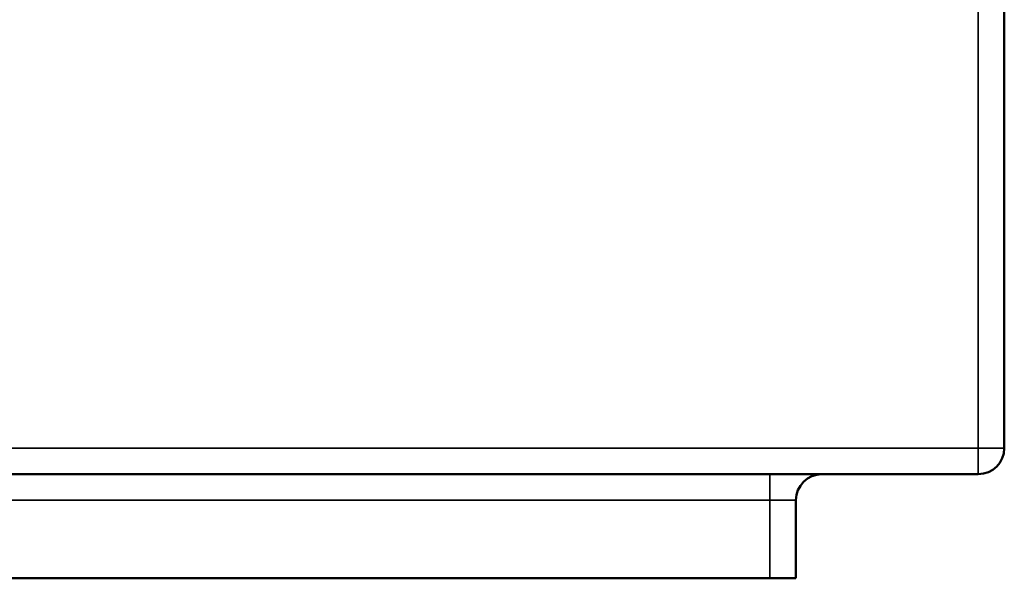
# Model space of a CAD drawing. Header units: millimetres. Extents: x 826 to 2383, y 415 to 1705.
# Tile 2 of 8: x 1148 to 1526, y 415 to 629. Entities that reach past the tile are written whole.
import ezdxf

# ---------------------------------------------------------------- set-up
doc = ezdxf.new("R2010")
doc.units = ezdxf.units.MM
doc.layers.add('Visibile (ISO)', color=7, linetype='Continuous', lineweight=50)
doc.layers.add('Visibile sottile (ISO)', color=7, linetype='Continuous', lineweight=35)

msp = doc.modelspace()

# ---------------------------------------------------------------- linework, layer by layer
at = {"layer": 'Visibile (ISO)'}
for p, q in [((1526.49, 464.53), (1526.49, 844.53)), ((836.49, 454.53), (1516.49, 454.53)), ((1446.49, 414.53), (1446.49, 444.53)), ((916.49, 414.53), (1436.49, 414.53)), ((1446.49, 414.53), (1436.49, 414.53))]:
    msp.add_line(p, q, dxfattribs=at)
for centre, start, end in [((1516.49, 464.53), 270, 0), ((1456.49, 444.53), 90, 180)]:
    msp.add_arc(centre, 10, start, end, dxfattribs=at)
at = {"layer": 'Visibile sottile (ISO)'}
for p, q in [((1516.49, 844.53), (1516.49, 464.53)), ((1516.49, 464.53), (836.49, 464.53)), ((1516.49, 464.53), (1526.49, 464.53)), ((1516.49, 454.53), (1516.49, 464.53)), ((1436.49, 454.53), (1436.49, 444.53)), ((1436.49, 444.53), (916.49, 444.53)), ((1446.49, 444.53), (1436.49, 444.53)), ((1436.49, 444.53), (1436.49, 414.53))]:
    msp.add_line(p, q, dxfattribs=at)

doc.saveas('drawing.dxf')
